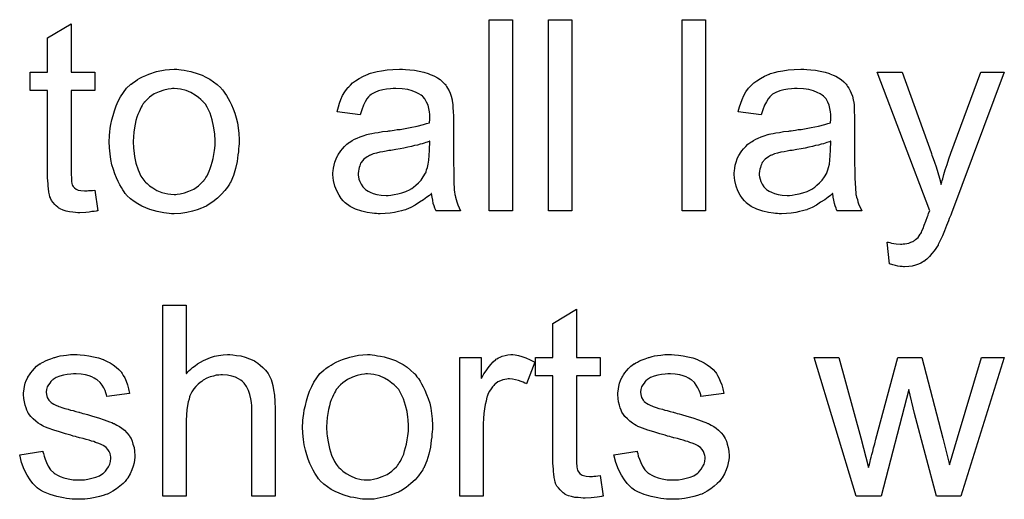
# Model space of a CAD drawing. Extents: x -2 to 8.5, y -2.9 to 5.2.
# Tile 82 of 207: x 4.577 to 4.99, y -0.502 to -0.301. Entities that reach past the tile are written whole.
import ezdxf

# ---------------------------------------------------------------- set-up
doc = ezdxf.new("R2010")
doc.units = 0
doc.layers.add('acc-ni-360-20-out-a_document', color=1, linetype='CONTINUOUS')

msp = doc.modelspace()

# ---------------------------------------------------------------- linework, layer by layer
at = {"layer": 'acc-ni-360-20-out-a_document', "color": 1}
for points in [[(4.598907, -0.323402), (4.608857, -0.323402), (4.608857, -0.331038), (4.598907, -0.331038), (4.598907, -0.365169), (4.598907, -0.365401), (4.598907, -0.365863), (4.598907, -0.366558), (4.599023, -0.367368), (4.599138, -0.369219), (4.599254, -0.370029), (4.59937, -0.370607), (4.599485, -0.370839), (4.599832, -0.371301), (4.600295, -0.37188), (4.601105, -0.372458), (4.601337, -0.372574), (4.601915, -0.372805), (4.602956, -0.373037), (4.60446, -0.373153), (4.605617, -0.373153), (4.606196, -0.373037), (4.607006, -0.373037), (4.607931, -0.372921), (4.608857, -0.372805), (4.61013, -0.381483), (4.609898, -0.381483), (4.609435, -0.381599), (4.608626, -0.381714), (4.607584, -0.38183), (4.606427, -0.382062), (4.605155, -0.382177), (4.602609, -0.382293), (4.601684, -0.382293), (4.600758, -0.382177), (4.599601, -0.382062), (4.598213, -0.381946), (4.596824, -0.381599), (4.595551, -0.381252), (4.594279, -0.380673), (4.594163, -0.380557), (4.593816, -0.380326), (4.593353, -0.379979), (4.592659, -0.3794), (4.592081, -0.378822), (4.591386, -0.378012), (4.590692, -0.377202), (4.590229, -0.376161), (4.590229, -0.376045), (4.589998, -0.375582), (4.589882, -0.374772), (4.589651, -0.373615), (4.589419, -0.372111), (4.589304, -0.371186), (4.589304, -0.370144), (4.589188, -0.368872), (4.589072, -0.367599), (4.589072, -0.366211), (4.589072, -0.364591), (4.589072, -0.331038), (4.581783, -0.331038), (4.581783, -0.323402), (4.589072, -0.323402), (4.589072, -0.309055), (4.598907, -0.303154), (4.598907, -0.323402)], [(4.783795, -0.381483), (4.773961, -0.381483), (4.773961, -0.301419), (4.783795, -0.301419), (4.783795, -0.381483)], [(4.808671, -0.381483), (4.798836, -0.381483), (4.798836, -0.301419), (4.808671, -0.301419), (4.808671, -0.381483)], [(4.86467, -0.381483), (4.854835, -0.381483), (4.854835, -0.301419), (4.86467, -0.301419), (4.86467, -0.381483)], [(4.64403, -0.322245), (4.645071, -0.32236), (4.646228, -0.322592), (4.647501, -0.322823), (4.649005, -0.323055), (4.652129, -0.324096), (4.653749, -0.324674), (4.655368, -0.325484), (4.656988, -0.326294), (4.658608, -0.327451), (4.660112, -0.328608), (4.661616, -0.329997), (4.661732, -0.330112), (4.661963, -0.330344), (4.66231, -0.330806), (4.662773, -0.331385), (4.663352, -0.332195), (4.664046, -0.333236), (4.66474, -0.334393), (4.665434, -0.335666), (4.666128, -0.337054), (4.666823, -0.33879), (4.667517, -0.340525), (4.668095, -0.342492), (4.668558, -0.344575), (4.668905, -0.346773), (4.669137, -0.349087), (4.669252, -0.351632), (4.669252, -0.351748), (4.669252, -0.352095), (4.669252, -0.352674), (4.669252, -0.353484), (4.669137, -0.354409), (4.669021, -0.355566), (4.669021, -0.356723), (4.66879, -0.357996), (4.668443, -0.360888), (4.667748, -0.363781), (4.666938, -0.366673), (4.665781, -0.369334), (4.665781, -0.36945), (4.665666, -0.369566), (4.665434, -0.369913), (4.665203, -0.370376), (4.664393, -0.371533), (4.663352, -0.372921), (4.661963, -0.374541), (4.660228, -0.376161), (4.658261, -0.377781), (4.655947, -0.379285), (4.655831, -0.379285), (4.655716, -0.3794), (4.655368, -0.379632), (4.65479, -0.379863), (4.654211, -0.380095), (4.653517, -0.380326), (4.651782, -0.38102), (4.649815, -0.381599), (4.647385, -0.382177), (4.64484, -0.38264), (4.642063, -0.382756), (4.640906, -0.382756), (4.63998, -0.38264), (4.638939, -0.382524), (4.637782, -0.382293), (4.636394, -0.382062), (4.635005, -0.38183), (4.631881, -0.380904), (4.630146, -0.38021), (4.628526, -0.379516), (4.626906, -0.378591), (4.625286, -0.377549), (4.623782, -0.376392), (4.622278, -0.375004), (4.622163, -0.374888), (4.621931, -0.374657), (4.621584, -0.374194), (4.621121, -0.3735), (4.620543, -0.37269), (4.619964, -0.371764), (4.61927, -0.370607), (4.618576, -0.369219), (4.617882, -0.367715), (4.617187, -0.365979), (4.616609, -0.364128), (4.61603, -0.362161), (4.615568, -0.359963), (4.615221, -0.357649), (4.614989, -0.355103), (4.614873, -0.352442), (4.614873, -0.352211), (4.614873, -0.351748), (4.614989, -0.350938), (4.614989, -0.349781), (4.615105, -0.348509), (4.615336, -0.346889), (4.615568, -0.345269), (4.61603, -0.343418), (4.616493, -0.341567), (4.617072, -0.3396), (4.617766, -0.337517), (4.618691, -0.33555), (4.619617, -0.333699), (4.62089, -0.331848), (4.622163, -0.330112), (4.623782, -0.328608), (4.623898, -0.328492), (4.624129, -0.328377), (4.624592, -0.32803), (4.625171, -0.327567), (4.625865, -0.327104), (4.626791, -0.326526), (4.627716, -0.325947), (4.628873, -0.325368), (4.630146, -0.32479), (4.631534, -0.324212), (4.634658, -0.32317), (4.638245, -0.32236), (4.640096, -0.322245), (4.642063, -0.322129), (4.64322, -0.322129), (4.64403, -0.322245)], [(4.73902, -0.322245), (4.740755, -0.32236), (4.742722, -0.322592), (4.744689, -0.322939), (4.746656, -0.323402), (4.748507, -0.32398), (4.748738, -0.324096), (4.749317, -0.324327), (4.750127, -0.324674), (4.751168, -0.325137), (4.752325, -0.325831), (4.753482, -0.326526), (4.754523, -0.327451), (4.755449, -0.328377), (4.755565, -0.328492), (4.755796, -0.328839), (4.756143, -0.329418), (4.756606, -0.330112), (4.757184, -0.331154), (4.757647, -0.332195), (4.75811, -0.333467), (4.758457, -0.334972), (4.758457, -0.335087), (4.758573, -0.335434), (4.758689, -0.336129), (4.758804, -0.337054), (4.758804, -0.338327), (4.75892, -0.339831), (4.759036, -0.341798), (4.759036, -0.343996), (4.759036, -0.357186), (4.759036, -0.357302), (4.759036, -0.357764), (4.759036, -0.358459), (4.759036, -0.359384), (4.759036, -0.360426), (4.759036, -0.361698), (4.759151, -0.364475), (4.759151, -0.367368), (4.759267, -0.37026), (4.759383, -0.371533), (4.759383, -0.37269), (4.759498, -0.373731), (4.759614, -0.374541), (4.759614, -0.374657), (4.75973, -0.37512), (4.759846, -0.375814), (4.760193, -0.376739), (4.760424, -0.377781), (4.760887, -0.378938), (4.761465, -0.38021), (4.762044, -0.381483), (4.751747, -0.381483), (4.751631, -0.381367), (4.751515, -0.380904), (4.751284, -0.380326), (4.750937, -0.3794), (4.75059, -0.378359), (4.750358, -0.377086), (4.750127, -0.375698), (4.749895, -0.374194), (4.74978, -0.374194), (4.749664, -0.374425), (4.74897, -0.375004), (4.747928, -0.375814), (4.74654, -0.376855), (4.744805, -0.377896), (4.743069, -0.379053), (4.741218, -0.380095), (4.739251, -0.380904), (4.73902, -0.38102), (4.738325, -0.381136), (4.737284, -0.381483), (4.736011, -0.38183), (4.734391, -0.382177), (4.73254, -0.382409), (4.730458, -0.38264), (4.728375, -0.382756), (4.727449, -0.382756), (4.726755, -0.38264), (4.725945, -0.38264), (4.72502, -0.382524), (4.722937, -0.382177), (4.720623, -0.381599), (4.718078, -0.380789), (4.715764, -0.379632), (4.713681, -0.378128), (4.71345, -0.377896), (4.712871, -0.377318), (4.712061, -0.376276), (4.711136, -0.374888), (4.71021, -0.373153), (4.7094, -0.371186), (4.708822, -0.368756), (4.708706, -0.367599), (4.70859, -0.366211), (4.70859, -0.365979), (4.70859, -0.365516), (4.708706, -0.364707), (4.708822, -0.363665), (4.709053, -0.362392), (4.7094, -0.36112), (4.709863, -0.359731), (4.710442, -0.358459), (4.710557, -0.358343), (4.710789, -0.35788), (4.711252, -0.357186), (4.71183, -0.356376), (4.712524, -0.35545), (4.71345, -0.354525), (4.714375, -0.353599), (4.715532, -0.352789), (4.715648, -0.352674), (4.716111, -0.352442), (4.716689, -0.351979), (4.717615, -0.351517), (4.718656, -0.351054), (4.719929, -0.350475), (4.721202, -0.350013), (4.722706, -0.34955), (4.722822, -0.34955), (4.723284, -0.349434), (4.723979, -0.349203), (4.724904, -0.349087), (4.726061, -0.348856), (4.727565, -0.348624), (4.729301, -0.348277), (4.731383, -0.348046), (4.731499, -0.348046), (4.731962, -0.34793), (4.73254, -0.34793), (4.73335, -0.347814), (4.734276, -0.347699), (4.735433, -0.347467), (4.736706, -0.347351), (4.738094, -0.34712), (4.740871, -0.346542), (4.743879, -0.345963), (4.74654, -0.345269), (4.747813, -0.344922), (4.74897, -0.344575), (4.74897, -0.344459), (4.74897, -0.344228), (4.749085, -0.343533), (4.749085, -0.342724), (4.749085, -0.342261), (4.749085, -0.342029), (4.749085, -0.341914), (4.749085, -0.341798), (4.749085, -0.341104), (4.74897, -0.339947), (4.748738, -0.338674), (4.748391, -0.337286), (4.747813, -0.335897), (4.747118, -0.334625), (4.746193, -0.333583), (4.746077, -0.333467), (4.745499, -0.333005), (4.744573, -0.332542), (4.743416, -0.331848), (4.741796, -0.331269), (4.739945, -0.330691), (4.737631, -0.330344), (4.73497, -0.330228), (4.733813, -0.330228), (4.732656, -0.330344), (4.731036, -0.330575), (4.729416, -0.330806), (4.727681, -0.331269), (4.726061, -0.331848), (4.724673, -0.332658), (4.724557, -0.332773), (4.724094, -0.33312), (4.723516, -0.333699), (4.722822, -0.334625), (4.722127, -0.335781), (4.721317, -0.337286), (4.720623, -0.339137), (4.719929, -0.341219), (4.710326, -0.339947), (4.710326, -0.339831), (4.710442, -0.339715), (4.710442, -0.339368), (4.710557, -0.338905), (4.710904, -0.337864), (4.711367, -0.33636), (4.711946, -0.334856), (4.71264, -0.333236), (4.713565, -0.331616), (4.714607, -0.330112), (4.714722, -0.329997), (4.715185, -0.329534), (4.71588, -0.328839), (4.716805, -0.327914), (4.718078, -0.326988), (4.719582, -0.326063), (4.721317, -0.325021), (4.723284, -0.324212), (4.7234, -0.324212), (4.723516, -0.324096), (4.723863, -0.32398), (4.724326, -0.323864), (4.725483, -0.323517), (4.727102, -0.32317), (4.728954, -0.322823), (4.731268, -0.322476), (4.733697, -0.322245), (4.736474, -0.322129), (4.737747, -0.322129), (4.73902, -0.322245)], [(4.907016, -0.322245), (4.908751, -0.32236), (4.910718, -0.322592), (4.912685, -0.322939), (4.914652, -0.323401), (4.916503, -0.32398), (4.916735, -0.324096), (4.917313, -0.324327), (4.918123, -0.324674), (4.919164, -0.325137), (4.920321, -0.325831), (4.921478, -0.326525), (4.92252, -0.327451), (4.923445, -0.328377), (4.923561, -0.328492), (4.923792, -0.328839), (4.92414, -0.329418), (4.924602, -0.330112), (4.925181, -0.331153), (4.925644, -0.332195), (4.926106, -0.333467), (4.926453, -0.334971), (4.926453, -0.335087), (4.926569, -0.335434), (4.926685, -0.336128), (4.926801, -0.337054), (4.926801, -0.338327), (4.926916, -0.339831), (4.927032, -0.341798), (4.927032, -0.343996), (4.927032, -0.357186), (4.927032, -0.357302), (4.927032, -0.357764), (4.927032, -0.358459), (4.927032, -0.359384), (4.927032, -0.360425), (4.927032, -0.361698), (4.927148, -0.364475), (4.927148, -0.367368), (4.927263, -0.37026), (4.927379, -0.371533), (4.927379, -0.37269), (4.927495, -0.373731), (4.92761, -0.374541), (4.92761, -0.374657), (4.927726, -0.375119), (4.927842, -0.375814), (4.928189, -0.376739), (4.92842, -0.377781), (4.928883, -0.378938), (4.929462, -0.38021), (4.93004, -0.381483), (4.919743, -0.381483), (4.919627, -0.381367), (4.919511, -0.380904), (4.91928, -0.380326), (4.918933, -0.3794), (4.918586, -0.378359), (4.918355, -0.377086), (4.918123, -0.375698), (4.917892, -0.374194), (4.917776, -0.374194), (4.91766, -0.374425), (4.916966, -0.375004), (4.915925, -0.375814), (4.914536, -0.376855), (4.912801, -0.377896), (4.911065, -0.379053), (4.909214, -0.380094), (4.907247, -0.380904), (4.907016, -0.38102), (4.906322, -0.381136), (4.90528, -0.381483), (4.904008, -0.38183), (4.902388, -0.382177), (4.900537, -0.382409), (4.898454, -0.38264), (4.896372, -0.382756), (4.895446, -0.382756), (4.894752, -0.38264), (4.893942, -0.38264), (4.893016, -0.382524), (4.890934, -0.382177), (4.88862, -0.381599), (4.886074, -0.380789), (4.88376, -0.379632), (4.881678, -0.378128), (4.881446, -0.377896), (4.880868, -0.377318), (4.880058, -0.376276), (4.879132, -0.374888), (4.878207, -0.373153), (4.877397, -0.371186), (4.876818, -0.368756), (4.876703, -0.367599), (4.876587, -0.366211), (4.876587, -0.365979), (4.876587, -0.365516), (4.876703, -0.364707), (4.876818, -0.363665), (4.87705, -0.362392), (4.877397, -0.36112), (4.877859, -0.359731), (4.878438, -0.358459), (4.878554, -0.358343), (4.878785, -0.35788), (4.879248, -0.357186), (4.879826, -0.356376), (4.880521, -0.35545), (4.881446, -0.354525), (4.882372, -0.353599), (4.883529, -0.352789), (4.883645, -0.352674), (4.884107, -0.352442), (4.884686, -0.351979), (4.885611, -0.351517), (4.886653, -0.351054), (4.887925, -0.350475), (4.889198, -0.350013), (4.890702, -0.34955), (4.890818, -0.34955), (4.891281, -0.349434), (4.891975, -0.349203), (4.8929, -0.349087), (4.894057, -0.348856), (4.895562, -0.348624), (4.897297, -0.348277), (4.89938, -0.348046), (4.899495, -0.348046), (4.899958, -0.34793), (4.900537, -0.34793), (4.901347, -0.347814), (4.902272, -0.347699), (4.903429, -0.347467), (4.904702, -0.347351), (4.90609, -0.34712), (4.908867, -0.346541), (4.911875, -0.345963), (4.914536, -0.345269), (4.915809, -0.344922), (4.916966, -0.344575), (4.916966, -0.344459), (4.916966, -0.344228), (4.917082, -0.343533), (4.917082, -0.342723), (4.917082, -0.342261), (4.917082, -0.342029), (4.917082, -0.341913), (4.917082, -0.341798), (4.917082, -0.341104), (4.916966, -0.339947), (4.916735, -0.338674), (4.916388, -0.337286), (4.915809, -0.335897), (4.915115, -0.334624), (4.914189, -0.333583), (4.914074, -0.333467), (4.913495, -0.333005), (4.912569, -0.332542), (4.911413, -0.331848), (4.909793, -0.331269), (4.907941, -0.330691), (4.905627, -0.330344), (4.902966, -0.330228), (4.901809, -0.330228), (4.900652, -0.330344), (4.899033, -0.330575), (4.897413, -0.330806), (4.895677, -0.331269), (4.894057, -0.331848), (4.892669, -0.332658), (4.892553, -0.332773), (4.892091, -0.33312), (4.891512, -0.333699), (4.890818, -0.334625), (4.890124, -0.335781), (4.889314, -0.337286), (4.88862, -0.339137), (4.887925, -0.341219), (4.878322, -0.339947), (4.878322, -0.339831), (4.878438, -0.339715), (4.878438, -0.339368), (4.878554, -0.338905), (4.878901, -0.337864), (4.879364, -0.33636), (4.879942, -0.334856), (4.880636, -0.333236), (4.881562, -0.331616), (4.882603, -0.330112), (4.882719, -0.329997), (4.883182, -0.329534), (4.883876, -0.328839), (4.884801, -0.327914), (4.886074, -0.326988), (4.887578, -0.326063), (4.889314, -0.325021), (4.891281, -0.324212), (4.891396, -0.324212), (4.891512, -0.324096), (4.891859, -0.32398), (4.892322, -0.323864), (4.893479, -0.323517), (4.895099, -0.32317), (4.89695, -0.322823), (4.899264, -0.322476), (4.901694, -0.322245), (4.904471, -0.322129), (4.905743, -0.322129), (4.907016, -0.322245)], [(4.967643, -0.382409), (4.967643, -0.382524), (4.967527, -0.382871), (4.967296, -0.383334), (4.967064, -0.383913), (4.966717, -0.384723), (4.96637, -0.385648), (4.96556, -0.387615), (4.96475, -0.389813), (4.963825, -0.392012), (4.962899, -0.393978), (4.962436, -0.394788), (4.962089, -0.395598), (4.961973, -0.39583), (4.961626, -0.396408), (4.961048, -0.397218), (4.960354, -0.398259), (4.959428, -0.399416), (4.958387, -0.400573), (4.957345, -0.40173), (4.956073, -0.402656), (4.955957, -0.402772), (4.955494, -0.403003), (4.9548, -0.40335), (4.953759, -0.403813), (4.952602, -0.404276), (4.951213, -0.404623), (4.949709, -0.404854), (4.947974, -0.40497), (4.947511, -0.40497), (4.946932, -0.404854), (4.946123, -0.404854), (4.945197, -0.404623), (4.944156, -0.404392), (4.942999, -0.40416), (4.941726, -0.403697), (4.940685, -0.394557), (4.9408, -0.394557), (4.941263, -0.394673), (4.941842, -0.394788), (4.942536, -0.39502), (4.944387, -0.395367), (4.946238, -0.395483), (4.946817, -0.395483), (4.947395, -0.395367), (4.948089, -0.395367), (4.949825, -0.39502), (4.950635, -0.394673), (4.951445, -0.394326), (4.95156, -0.394326), (4.951792, -0.394094), (4.952139, -0.393863), (4.952602, -0.393516), (4.953643, -0.39259), (4.954569, -0.391317), (4.954569, -0.391202), (4.9548, -0.39097), (4.955031, -0.390507), (4.955263, -0.389813), (4.955726, -0.388888), (4.956188, -0.387499), (4.956883, -0.38588), (4.957577, -0.383913), (4.957577, -0.383797), (4.957808, -0.383334), (4.95804, -0.382524), (4.958502, -0.381483), (4.936519, -0.323401), (4.946932, -0.323401), (4.959081, -0.35707), (4.959081, -0.357186), (4.959197, -0.357302), (4.959312, -0.357649), (4.959428, -0.358227), (4.959659, -0.358806), (4.959891, -0.3595), (4.960469, -0.36112), (4.961163, -0.363087), (4.961858, -0.365401), (4.962552, -0.36783), (4.963246, -0.370491), (4.963246, -0.370376), (4.963362, -0.370144), (4.963477, -0.369797), (4.963593, -0.369334), (4.963709, -0.368756), (4.96394, -0.368062), (4.964403, -0.366326), (4.964982, -0.364359), (4.965792, -0.362045), (4.966486, -0.359731), (4.967411, -0.357302), (4.979907, -0.323401), (4.989741, -0.323401), (4.967643, -0.382409)], [(4.642063, -0.330228), (4.641369, -0.330228), (4.64079, -0.330344), (4.639517, -0.330459), (4.637782, -0.330922), (4.635815, -0.331616), (4.633733, -0.332542), (4.631766, -0.33393), (4.630724, -0.334856), (4.629799, -0.335781), (4.629799, -0.335897), (4.629567, -0.336013), (4.629336, -0.33636), (4.628989, -0.336823), (4.628642, -0.337401), (4.628295, -0.338096), (4.627832, -0.339021), (4.627369, -0.339947), (4.626906, -0.341104), (4.626443, -0.342261), (4.626096, -0.343649), (4.625749, -0.345153), (4.625402, -0.346773), (4.625171, -0.348509), (4.625055, -0.350475), (4.624939, -0.352442), (4.624939, -0.352558), (4.624939, -0.352905), (4.624939, -0.353484), (4.625055, -0.354293), (4.625055, -0.355219), (4.625171, -0.35626), (4.625518, -0.35869), (4.626096, -0.361467), (4.627022, -0.364244), (4.628179, -0.366905), (4.628989, -0.368062), (4.629799, -0.369219), (4.629914, -0.369219), (4.63003, -0.36945), (4.630724, -0.370029), (4.631766, -0.370954), (4.633154, -0.37188), (4.63489, -0.372921), (4.636972, -0.373847), (4.639402, -0.374425), (4.640675, -0.374541), (4.642063, -0.374657), (4.642757, -0.374657), (4.643336, -0.374541), (4.644608, -0.37431), (4.646344, -0.373962), (4.648195, -0.373268), (4.650278, -0.372343), (4.652244, -0.370954), (4.653286, -0.370029), (4.654211, -0.369103), (4.654327, -0.368987), (4.654443, -0.368872), (4.654674, -0.368525), (4.655021, -0.368062), (4.655368, -0.367483), (4.655831, -0.366789), (4.656294, -0.365863), (4.656757, -0.364938), (4.65722, -0.363781), (4.657567, -0.362508), (4.658029, -0.36112), (4.658377, -0.359616), (4.658724, -0.35788), (4.658955, -0.356145), (4.659186, -0.354178), (4.659186, -0.352095), (4.659186, -0.351979), (4.659186, -0.351632), (4.659186, -0.351054), (4.659071, -0.35036), (4.659071, -0.349434), (4.658955, -0.348393), (4.658608, -0.345963), (4.658029, -0.343418), (4.657104, -0.340641), (4.655831, -0.338096), (4.655137, -0.336823), (4.654211, -0.335781), (4.654211, -0.335666), (4.65398, -0.33555), (4.653286, -0.334856), (4.652244, -0.334046), (4.650856, -0.333005), (4.649121, -0.331963), (4.647038, -0.331038), (4.644724, -0.330459), (4.643451, -0.330344), (4.642063, -0.330228)], [(4.749085, -0.352327), (4.74897, -0.352327), (4.748854, -0.352442), (4.748507, -0.352558), (4.748044, -0.352674), (4.747466, -0.352905), (4.746771, -0.353137), (4.745962, -0.353368), (4.745036, -0.353599), (4.743995, -0.353946), (4.742722, -0.354178), (4.741449, -0.354525), (4.739945, -0.354872), (4.738325, -0.355219), (4.736706, -0.355566), (4.734854, -0.355798), (4.732887, -0.356145), (4.732656, -0.356145), (4.731962, -0.35626), (4.730805, -0.356492), (4.729532, -0.356723), (4.728144, -0.356955), (4.726755, -0.357302), (4.725483, -0.357649), (4.724326, -0.358112), (4.72421, -0.358112), (4.723863, -0.358343), (4.7234, -0.358574), (4.722937, -0.358921), (4.721549, -0.359847), (4.720392, -0.361236), (4.720392, -0.361351), (4.72016, -0.361583), (4.720045, -0.362045), (4.719813, -0.362624), (4.719582, -0.363318), (4.71935, -0.364012), (4.719235, -0.364938), (4.719119, -0.365863), (4.719119, -0.365979), (4.719119, -0.366558), (4.719235, -0.367252), (4.719466, -0.368178), (4.719813, -0.369219), (4.720392, -0.37026), (4.721086, -0.371417), (4.722012, -0.372458), (4.722127, -0.372574), (4.72259, -0.372805), (4.723284, -0.373268), (4.72421, -0.373731), (4.725483, -0.374194), (4.726987, -0.374657), (4.728722, -0.374888), (4.730805, -0.375004), (4.73173, -0.375004), (4.732887, -0.374888), (4.73416, -0.374657), (4.73578, -0.374425), (4.7374, -0.373962), (4.739135, -0.373384), (4.740871, -0.372574), (4.741102, -0.372458), (4.741565, -0.372111), (4.742375, -0.371533), (4.7433, -0.370723), (4.744342, -0.369797), (4.745499, -0.36864), (4.746424, -0.367252), (4.74735, -0.365748), (4.747466, -0.365632), (4.747581, -0.365169), (4.747813, -0.364359), (4.74816, -0.363318), (4.748507, -0.36193), (4.748738, -0.36031), (4.748854, -0.358343), (4.74897, -0.356029), (4.749085, -0.352327)], [(4.917082, -0.352327), (4.916966, -0.352327), (4.91685, -0.352442), (4.916503, -0.352558), (4.916041, -0.352674), (4.915462, -0.352905), (4.914768, -0.353136), (4.913958, -0.353368), (4.913032, -0.353599), (4.911991, -0.353946), (4.910718, -0.354178), (4.909446, -0.354525), (4.907941, -0.354872), (4.906322, -0.355219), (4.904702, -0.355566), (4.902851, -0.355798), (4.900884, -0.356145), (4.900652, -0.356145), (4.899958, -0.35626), (4.898801, -0.356492), (4.897529, -0.356723), (4.89614, -0.356955), (4.894752, -0.357302), (4.893479, -0.357649), (4.892322, -0.358112), (4.892206, -0.358112), (4.891859, -0.358343), (4.891396, -0.358574), (4.890934, -0.358921), (4.889545, -0.359847), (4.888388, -0.361236), (4.888388, -0.361351), (4.888157, -0.361583), (4.888041, -0.362045), (4.88781, -0.362624), (4.887578, -0.363318), (4.887347, -0.364012), (4.887231, -0.364938), (4.887115, -0.365863), (4.887115, -0.365979), (4.887115, -0.366558), (4.887231, -0.367252), (4.887463, -0.368178), (4.88781, -0.369219), (4.888388, -0.37026), (4.889082, -0.371417), (4.890008, -0.372458), (4.890124, -0.372574), (4.890587, -0.372805), (4.891281, -0.373268), (4.892206, -0.373731), (4.893479, -0.374194), (4.894983, -0.374657), (4.896719, -0.374888), (4.898801, -0.375004), (4.899727, -0.375004), (4.900884, -0.374888), (4.902157, -0.374657), (4.903776, -0.374425), (4.905396, -0.373962), (4.907132, -0.373384), (4.908867, -0.372574), (4.909099, -0.372458), (4.909561, -0.372111), (4.910371, -0.371533), (4.911297, -0.370723), (4.912338, -0.369797), (4.913495, -0.36864), (4.914421, -0.367252), (4.915346, -0.365748), (4.915462, -0.365632), (4.915578, -0.365169), (4.915809, -0.364359), (4.916156, -0.363318), (4.916503, -0.36193), (4.916735, -0.36031), (4.91685, -0.358343), (4.916966, -0.356029), (4.917082, -0.352327)], [(4.647154, -0.449677), (4.647269, -0.449561), (4.647501, -0.449329), (4.647848, -0.448982), (4.648426, -0.448404), (4.649005, -0.447825), (4.649815, -0.447131), (4.650856, -0.446437), (4.651897, -0.445627), (4.653054, -0.444933), (4.654327, -0.444239), (4.657335, -0.442966), (4.658955, -0.442387), (4.660691, -0.44204), (4.662542, -0.441809), (4.664393, -0.441693), (4.665434, -0.441693), (4.666707, -0.441809), (4.668211, -0.44204), (4.669947, -0.442272), (4.671798, -0.442735), (4.673649, -0.443429), (4.6755, -0.444239), (4.675732, -0.444354), (4.67631, -0.444702), (4.67712, -0.44528), (4.678161, -0.44609), (4.679203, -0.447131), (4.68036, -0.448288), (4.681401, -0.449677), (4.682327, -0.451296), (4.682442, -0.451528), (4.682674, -0.452106), (4.683021, -0.453148), (4.683368, -0.454652), (4.683715, -0.456503), (4.684062, -0.458701), (4.684293, -0.461362), (4.684409, -0.46437), (4.684409, -0.501047), (4.674575, -0.501047), (4.674575, -0.464255), (4.674575, -0.464139), (4.674575, -0.463908), (4.674575, -0.463561), (4.674575, -0.463098), (4.674459, -0.461825), (4.674227, -0.460205), (4.673765, -0.45847), (4.673186, -0.456734), (4.672376, -0.454999), (4.671335, -0.45361), (4.671219, -0.453495), (4.670757, -0.453032), (4.670062, -0.452453), (4.669021, -0.451875), (4.667748, -0.451181), (4.666244, -0.450718), (4.664393, -0.450255), (4.66231, -0.450139), (4.661616, -0.450139), (4.660806, -0.450255), (4.659649, -0.450371), (4.658492, -0.450718), (4.657104, -0.451065), (4.655716, -0.451644), (4.654211, -0.452453), (4.654096, -0.452569), (4.653633, -0.452916), (4.652939, -0.453379), (4.652129, -0.454073), (4.651203, -0.454999), (4.650278, -0.45604), (4.649468, -0.457313), (4.648774, -0.458701), (4.648658, -0.458933), (4.648542, -0.459395), (4.648311, -0.460321), (4.647964, -0.461478), (4.647617, -0.462982), (4.647385, -0.464833), (4.647269, -0.466916), (4.647154, -0.469346), (4.647154, -0.501047), (4.637319, -0.501047), (4.637319, -0.420983), (4.647154, -0.420983), (4.647154, -0.449677)], [(4.810522, -0.442966), (4.820472, -0.442966), (4.820472, -0.450602), (4.810522, -0.450602), (4.810522, -0.484734), (4.810522, -0.484965), (4.810522, -0.485428), (4.810522, -0.486122), (4.810638, -0.486932), (4.810753, -0.488783), (4.810869, -0.489593), (4.810985, -0.490172), (4.811101, -0.490403), (4.811448, -0.490866), (4.81191, -0.491444), (4.81272, -0.492023), (4.812952, -0.492139), (4.81353, -0.49237), (4.814572, -0.492601), (4.816076, -0.492717), (4.817233, -0.492717), (4.817811, -0.492601), (4.818621, -0.492601), (4.819547, -0.492486), (4.820472, -0.49237), (4.821745, -0.501047), (4.821514, -0.501047), (4.821051, -0.501163), (4.820241, -0.501279), (4.8192, -0.501394), (4.818043, -0.501626), (4.81677, -0.501742), (4.814225, -0.501857), (4.813299, -0.501857), (4.812373, -0.501742), (4.811216, -0.501626), (4.809828, -0.50151), (4.80844, -0.501163), (4.807167, -0.500816), (4.805894, -0.500238), (4.805778, -0.500122), (4.805431, -0.49989), (4.804968, -0.499543), (4.804274, -0.498965), (4.803696, -0.498386), (4.803002, -0.497576), (4.802307, -0.496767), (4.801845, -0.495725), (4.801845, -0.49561), (4.801613, -0.495147), (4.801498, -0.494337), (4.801266, -0.49318), (4.801035, -0.491676), (4.800919, -0.49075), (4.800919, -0.489709), (4.800803, -0.488436), (4.800688, -0.487163), (4.800688, -0.485775), (4.800688, -0.484155), (4.800688, -0.450602), (4.793399, -0.450602), (4.793399, -0.442966), (4.800688, -0.442966), (4.800688, -0.428619), (4.810522, -0.422719), (4.810522, -0.442966)], [(4.602725, -0.441809), (4.60446, -0.441925), (4.606312, -0.442156), (4.608279, -0.442619), (4.610361, -0.443082), (4.612328, -0.443776), (4.612444, -0.443776), (4.612559, -0.443892), (4.613138, -0.444123), (4.614064, -0.444586), (4.615221, -0.445164), (4.616493, -0.445974), (4.617766, -0.4469), (4.618923, -0.447941), (4.619964, -0.449098), (4.62008, -0.449214), (4.620311, -0.449677), (4.620774, -0.450486), (4.621353, -0.451412), (4.621931, -0.4528), (4.62251, -0.454305), (4.622972, -0.45604), (4.623435, -0.458007), (4.613832, -0.45928), (4.613832, -0.459048), (4.613716, -0.458586), (4.613485, -0.457776), (4.613138, -0.456734), (4.612559, -0.455693), (4.611865, -0.454536), (4.611055, -0.453379), (4.609898, -0.452338), (4.609783, -0.452222), (4.60932, -0.451991), (4.608626, -0.451528), (4.607584, -0.451065), (4.606427, -0.450602), (4.604923, -0.450139), (4.603072, -0.449908), (4.601105, -0.449792), (4.599948, -0.449792), (4.598791, -0.449908), (4.597287, -0.450024), (4.595783, -0.450371), (4.594163, -0.450718), (4.592659, -0.451296), (4.591386, -0.452106), (4.591271, -0.452222), (4.590923, -0.452453), (4.590461, -0.452916), (4.589998, -0.45361), (4.589419, -0.454305), (4.588957, -0.45523), (4.588609, -0.456272), (4.588494, -0.457313), (4.588494, -0.457428), (4.588494, -0.45766), (4.588609, -0.458007), (4.588609, -0.45847), (4.588957, -0.459627), (4.589651, -0.460784), (4.589766, -0.460899), (4.589882, -0.461015), (4.590114, -0.461362), (4.590576, -0.461709), (4.591039, -0.462057), (4.591733, -0.462519), (4.592543, -0.462866), (4.593469, -0.463329), (4.593585, -0.463329), (4.593816, -0.463445), (4.594279, -0.463561), (4.595089, -0.463908), (4.596246, -0.464255), (4.59775, -0.464602), (4.598675, -0.464949), (4.599717, -0.46518), (4.600874, -0.465527), (4.602146, -0.465875), (4.602262, -0.465875), (4.602609, -0.46599), (4.603188, -0.466106), (4.603882, -0.466337), (4.604692, -0.466569), (4.605733, -0.4668), (4.607931, -0.467494), (4.610361, -0.468189), (4.612791, -0.468998), (4.614989, -0.469808), (4.615915, -0.470156), (4.616725, -0.470503), (4.616956, -0.470618), (4.617419, -0.47085), (4.618113, -0.471197), (4.619154, -0.471775), (4.620196, -0.472469), (4.621237, -0.473395), (4.622278, -0.474436), (4.623204, -0.475593), (4.623319, -0.475709), (4.623551, -0.476172), (4.624014, -0.476866), (4.624476, -0.477907), (4.624824, -0.47918), (4.625286, -0.480568), (4.625518, -0.482188), (4.625633, -0.484039), (4.625633, -0.484271), (4.625633, -0.484849), (4.625518, -0.485775), (4.625286, -0.487048), (4.624939, -0.488436), (4.624361, -0.48994), (4.623667, -0.491676), (4.622741, -0.493296), (4.622625, -0.493527), (4.622163, -0.49399), (4.621584, -0.4948), (4.620658, -0.495725), (4.619386, -0.496767), (4.617997, -0.497923), (4.616377, -0.498965), (4.614411, -0.500006), (4.614295, -0.500006), (4.614179, -0.500122), (4.613485, -0.500353), (4.612328, -0.5007), (4.610824, -0.501163), (4.608973, -0.501626), (4.60689, -0.501973), (4.604692, -0.502204), (4.602146, -0.50232), (4.601105, -0.50232), (4.600295, -0.502204), (4.59937, -0.502204), (4.598213, -0.502089), (4.597056, -0.501973), (4.595783, -0.501742), (4.593006, -0.501163), (4.590114, -0.500353), (4.587337, -0.499196), (4.586064, -0.498502), (4.584907, -0.497692), (4.584791, -0.497576), (4.584676, -0.497461), (4.583981, -0.496767), (4.58294, -0.495725), (4.581783, -0.494105), (4.580511, -0.492139), (4.579238, -0.489825), (4.578197, -0.486932), (4.577387, -0.483692), (4.587105, -0.482188), (4.587105, -0.482304), (4.587105, -0.48242), (4.587337, -0.483114), (4.587568, -0.484271), (4.588031, -0.485544), (4.588609, -0.486932), (4.589304, -0.488436), (4.590345, -0.48994), (4.591618, -0.491213), (4.591849, -0.491329), (4.592312, -0.491676), (4.593238, -0.492139), (4.594395, -0.492717), (4.595899, -0.493296), (4.597634, -0.493758), (4.599717, -0.494105), (4.602146, -0.494221), (4.603303, -0.494221), (4.60446, -0.494105), (4.605965, -0.493874), (4.607584, -0.493527), (4.60932, -0.493064), (4.610824, -0.492486), (4.612212, -0.49156), (4.612328, -0.491444), (4.612791, -0.491097), (4.613254, -0.490519), (4.613948, -0.489709), (4.614526, -0.488783), (4.615105, -0.487626), (4.615452, -0.486469), (4.615568, -0.485081), (4.615568, -0.484965), (4.615568, -0.484502), (4.615452, -0.483924), (4.615221, -0.483114), (4.614873, -0.482304), (4.614295, -0.481494), (4.613601, -0.480568), (4.612559, -0.479874), (4.612444, -0.479759), (4.612097, -0.479643), (4.611518, -0.479296), (4.610592, -0.478949), (4.609204, -0.478486), (4.608394, -0.478139), (4.607469, -0.477907), (4.606427, -0.47756), (4.60527, -0.477213), (4.603998, -0.476866), (4.602493, -0.476519), (4.602378, -0.476519), (4.602031, -0.476403), (4.601452, -0.476288), (4.600758, -0.476056), (4.599832, -0.475825), (4.598791, -0.475478), (4.596593, -0.474899), (4.594047, -0.474089), (4.591618, -0.473395), (4.589304, -0.472585), (4.588262, -0.472122), (4.587453, -0.471775), (4.587221, -0.47166), (4.586758, -0.471428), (4.586064, -0.470965), (4.585139, -0.470387), (4.584097, -0.469577), (4.583056, -0.468651), (4.582015, -0.46761), (4.581089, -0.466337), (4.580973, -0.466222), (4.580742, -0.465759), (4.580395, -0.464949), (4.580048, -0.464023), (4.579701, -0.462866), (4.579354, -0.461478), (4.579122, -0.46009), (4.579006, -0.45847), (4.579006, -0.458238), (4.579006, -0.457776), (4.579122, -0.457081), (4.579238, -0.45604), (4.579469, -0.454999), (4.579701, -0.453726), (4.580163, -0.452569), (4.580742, -0.451296), (4.580858, -0.451181), (4.581089, -0.450718), (4.581436, -0.450139), (4.582015, -0.449329), (4.582709, -0.44852), (4.583519, -0.447478), (4.584444, -0.446553), (4.585601, -0.445743), (4.585717, -0.445627), (4.586064, -0.445511), (4.586527, -0.445164), (4.587221, -0.444817), (4.588147, -0.444354), (4.589188, -0.443892), (4.590461, -0.443429), (4.591849, -0.442966), (4.592081, -0.44285), (4.592543, -0.442735), (4.593353, -0.442503), (4.594395, -0.442272), (4.595667, -0.44204), (4.597056, -0.441925), (4.598675, -0.441693), (4.601452, -0.441693), (4.602725, -0.441809)], [(4.72502, -0.441809), (4.726061, -0.441925), (4.727218, -0.442156), (4.728491, -0.442387), (4.729995, -0.442619), (4.733119, -0.44366), (4.734739, -0.444239), (4.736358, -0.445049), (4.737978, -0.445858), (4.739598, -0.447015), (4.741102, -0.448173), (4.742606, -0.449561), (4.742722, -0.449677), (4.742953, -0.449908), (4.7433, -0.450371), (4.743763, -0.450949), (4.744342, -0.451759), (4.745036, -0.4528), (4.74573, -0.453957), (4.746424, -0.45523), (4.747118, -0.456619), (4.747813, -0.458354), (4.748507, -0.46009), (4.749085, -0.462057), (4.749548, -0.464139), (4.749895, -0.466337), (4.750127, -0.468651), (4.750242, -0.471197), (4.750242, -0.471312), (4.750242, -0.47166), (4.750242, -0.472238), (4.750242, -0.473048), (4.750127, -0.473974), (4.750011, -0.475131), (4.750011, -0.476288), (4.74978, -0.47756), (4.749432, -0.480453), (4.748738, -0.483345), (4.747928, -0.486238), (4.746771, -0.488899), (4.746771, -0.489015), (4.746656, -0.48913), (4.746424, -0.489477), (4.746193, -0.48994), (4.745383, -0.491097), (4.744342, -0.492486), (4.742953, -0.494105), (4.741218, -0.495725), (4.739251, -0.497345), (4.736937, -0.498849), (4.736821, -0.498849), (4.736706, -0.498965), (4.736358, -0.499196), (4.73578, -0.499428), (4.735201, -0.499659), (4.734507, -0.49989), (4.732772, -0.500585), (4.730805, -0.501163), (4.728375, -0.501742), (4.72583, -0.502204), (4.723053, -0.50232), (4.721896, -0.50232), (4.72097, -0.502204), (4.719929, -0.502089), (4.718772, -0.501857), (4.717384, -0.501626), (4.715995, -0.501394), (4.712871, -0.500469), (4.711136, -0.499775), (4.709516, -0.49908), (4.707896, -0.498155), (4.706276, -0.497114), (4.704772, -0.495957), (4.703268, -0.494568), (4.703153, -0.494452), (4.702921, -0.494221), (4.702574, -0.493758), (4.702111, -0.493064), (4.701533, -0.492254), (4.700954, -0.491329), (4.70026, -0.490172), (4.699566, -0.488783), (4.698872, -0.487279), (4.698177, -0.485544), (4.697599, -0.483692), (4.69702, -0.481726), (4.696558, -0.479527), (4.696211, -0.477213), (4.695979, -0.474668), (4.695863, -0.472007), (4.695863, -0.471775), (4.695863, -0.471312), (4.695979, -0.470503), (4.695979, -0.469346), (4.696095, -0.468073), (4.696326, -0.466453), (4.696558, -0.464833), (4.69702, -0.462982), (4.697483, -0.461131), (4.698062, -0.459164), (4.698756, -0.457081), (4.699681, -0.455115), (4.700607, -0.453263), (4.70188, -0.451412), (4.703153, -0.449677), (4.704772, -0.448173), (4.704888, -0.448057), (4.705119, -0.447941), (4.705582, -0.447594), (4.706161, -0.447131), (4.706855, -0.446668), (4.70778, -0.44609), (4.708706, -0.445511), (4.709863, -0.444933), (4.711136, -0.444354), (4.712524, -0.443776), (4.715648, -0.442735), (4.719235, -0.441925), (4.721086, -0.441809), (4.723053, -0.441693), (4.72421, -0.441693), (4.72502, -0.441809)], [(4.784952, -0.441809), (4.786225, -0.44204), (4.787729, -0.442503), (4.789349, -0.443082), (4.7912, -0.443892), (4.793167, -0.444933), (4.78958, -0.453957), (4.789465, -0.453842), (4.789002, -0.45361), (4.788308, -0.453263), (4.787382, -0.452916), (4.786341, -0.452569), (4.785068, -0.452222), (4.783795, -0.451991), (4.782523, -0.451875), (4.781944, -0.451875), (4.781366, -0.451991), (4.780556, -0.452106), (4.779746, -0.452338), (4.778705, -0.452685), (4.777663, -0.453148), (4.776738, -0.453842), (4.776622, -0.453957), (4.776275, -0.454189), (4.775928, -0.454652), (4.775349, -0.45523), (4.774771, -0.45604), (4.774192, -0.456966), (4.773614, -0.458007), (4.773151, -0.45928), (4.773035, -0.459511), (4.77292, -0.460205), (4.772688, -0.461247), (4.772341, -0.462635), (4.771994, -0.46437), (4.771763, -0.466337), (4.771647, -0.46842), (4.771531, -0.470734), (4.771531, -0.501047), (4.761697, -0.501047), (4.761697, -0.442966), (4.770606, -0.442966), (4.770606, -0.451759), (4.770721, -0.451644), (4.771184, -0.450834), (4.771763, -0.449792), (4.772688, -0.44852), (4.773614, -0.447247), (4.774655, -0.445858), (4.775696, -0.444702), (4.776738, -0.443776), (4.776853, -0.44366), (4.7772, -0.443429), (4.777895, -0.443082), (4.778589, -0.442735), (4.779515, -0.442387), (4.780672, -0.44204), (4.781828, -0.441809), (4.783101, -0.441693), (4.783911, -0.441693), (4.784952, -0.441809)], [(4.851596, -0.441809), (4.853331, -0.441925), (4.855182, -0.442156), (4.857149, -0.442619), (4.859232, -0.443082), (4.861199, -0.443776), (4.861314, -0.443776), (4.86143, -0.443892), (4.862009, -0.444123), (4.862934, -0.444586), (4.864091, -0.445164), (4.865364, -0.445974), (4.866637, -0.4469), (4.867794, -0.447941), (4.868835, -0.449098), (4.868951, -0.449214), (4.869182, -0.449677), (4.869645, -0.450486), (4.870223, -0.451412), (4.870802, -0.4528), (4.87138, -0.454305), (4.871843, -0.45604), (4.872306, -0.458007), (4.862703, -0.45928), (4.862703, -0.459048), (4.862587, -0.458586), (4.862356, -0.457776), (4.862009, -0.456734), (4.86143, -0.455693), (4.860736, -0.454536), (4.859926, -0.453379), (4.858769, -0.452338), (4.858653, -0.452222), (4.85819, -0.451991), (4.857496, -0.451528), (4.856455, -0.451065), (4.855298, -0.450602), (4.853794, -0.450139), (4.851943, -0.449908), (4.849976, -0.449792), (4.848819, -0.449792), (4.847662, -0.449908), (4.846158, -0.450024), (4.844654, -0.450371), (4.843034, -0.450718), (4.84153, -0.451296), (4.840257, -0.452106), (4.840141, -0.452222), (4.839794, -0.452453), (4.839331, -0.452916), (4.838869, -0.45361), (4.83829, -0.454305), (4.837827, -0.45523), (4.83748, -0.456272), (4.837364, -0.457313), (4.837364, -0.457428), (4.837364, -0.45766), (4.83748, -0.458007), (4.83748, -0.45847), (4.837827, -0.459627), (4.838521, -0.460784), (4.838637, -0.460899), (4.838753, -0.461015), (4.838984, -0.461362), (4.839447, -0.461709), (4.83991, -0.462057), (4.840604, -0.462519), (4.841414, -0.462866), (4.84234, -0.463329), (4.842455, -0.463329), (4.842687, -0.463445), (4.84315, -0.463561), (4.843959, -0.463908), (4.845116, -0.464255), (4.84662, -0.464602), (4.847546, -0.464949), (4.848587, -0.46518), (4.849744, -0.465527), (4.851017, -0.465875), (4.851133, -0.465875), (4.85148, -0.46599), (4.852058, -0.466106), (4.852753, -0.466337), (4.853562, -0.466569), (4.854604, -0.4668), (4.856802, -0.467494), (4.859232, -0.468189), (4.861662, -0.468998), (4.86386, -0.469808), (4.864785, -0.470156), (4.865595, -0.470503), (4.865827, -0.470618), (4.866289, -0.47085), (4.866984, -0.471197), (4.868025, -0.471775), (4.869066, -0.472469), (4.870108, -0.473395), (4.871149, -0.474436), (4.872074, -0.475593), (4.87219, -0.475709), (4.872422, -0.476172), (4.872884, -0.476866), (4.873347, -0.477907), (4.873694, -0.47918), (4.874157, -0.480568), (4.874389, -0.482188), (4.874504, -0.484039), (4.874504, -0.484271), (4.874504, -0.484849), (4.874389, -0.485775), (4.874157, -0.487048), (4.87381, -0.488436), (4.873231, -0.48994), (4.872537, -0.491676), (4.871612, -0.493296), (4.871496, -0.493527), (4.871033, -0.49399), (4.870455, -0.4948), (4.869529, -0.495725), (4.868256, -0.496767), (4.866868, -0.497923), (4.865248, -0.498965), (4.863281, -0.500006), (4.863166, -0.500006), (4.86305, -0.500122), (4.862356, -0.500353), (4.861199, -0.5007), (4.859695, -0.501163), (4.857843, -0.501626), (4.855761, -0.501973), (4.853562, -0.502204), (4.851017, -0.50232), (4.849976, -0.50232), (4.849166, -0.502204), (4.84824, -0.502204), (4.847083, -0.502089), (4.845926, -0.501973), (4.844654, -0.501742), (4.841877, -0.501163), (4.838984, -0.500353), (4.836208, -0.499196), (4.834935, -0.498502), (4.833778, -0.497692), (4.833662, -0.497576), (4.833546, -0.497461), (4.832852, -0.496767), (4.831811, -0.495725), (4.830654, -0.494105), (4.829381, -0.492139), (4.828109, -0.489825), (4.827067, -0.486932), (4.826257, -0.483692), (4.835976, -0.482188), (4.835976, -0.482304), (4.835976, -0.48242), (4.836208, -0.483114), (4.836439, -0.484271), (4.836902, -0.485544), (4.83748, -0.486932), (4.838174, -0.488436), (4.839216, -0.48994), (4.840488, -0.491213), (4.84072, -0.491329), (4.841183, -0.491676), (4.842108, -0.492139), (4.843265, -0.492717), (4.844769, -0.493296), (4.846505, -0.493758), (4.848587, -0.494105), (4.851017, -0.494221), (4.852174, -0.494221), (4.853331, -0.494105), (4.854835, -0.493874), (4.856455, -0.493527), (4.85819, -0.493064), (4.859695, -0.492486), (4.861083, -0.49156), (4.861199, -0.491444), (4.861662, -0.491097), (4.862124, -0.490519), (4.862819, -0.489709), (4.863397, -0.488783), (4.863975, -0.487626), (4.864323, -0.486469), (4.864438, -0.485081), (4.864438, -0.484965), (4.864438, -0.484502), (4.864323, -0.483924), (4.864091, -0.483114), (4.863744, -0.482304), (4.863166, -0.481494), (4.862471, -0.480568), (4.86143, -0.479874), (4.861314, -0.479759), (4.860967, -0.479643), (4.860389, -0.479296), (4.859463, -0.478949), (4.858075, -0.478486), (4.857265, -0.478139), (4.856339, -0.477907), (4.855298, -0.47756), (4.854141, -0.477213), (4.852868, -0.476866), (4.851364, -0.476519), (4.851248, -0.476519), (4.850901, -0.476403), (4.850323, -0.476288), (4.849629, -0.476056), (4.848703, -0.475825), (4.847662, -0.475478), (4.845463, -0.474899), (4.842918, -0.474089), (4.840488, -0.473395), (4.838174, -0.472585), (4.837133, -0.472122), (4.836323, -0.471775), (4.836092, -0.47166), (4.835629, -0.471428), (4.834935, -0.470965), (4.834009, -0.470387), (4.832968, -0.469577), (4.831927, -0.468651), (4.830885, -0.46761), (4.82996, -0.466337), (4.829844, -0.466222), (4.829613, -0.465759), (4.829266, -0.464949), (4.828918, -0.464023), (4.828571, -0.462866), (4.828224, -0.461478), (4.827993, -0.46009), (4.827877, -0.45847), (4.827877, -0.458238), (4.827877, -0.457776), (4.827993, -0.457081), (4.828109, -0.45604), (4.82834, -0.454999), (4.828571, -0.453726), (4.829034, -0.452569), (4.829613, -0.451296), (4.829728, -0.451181), (4.82996, -0.450718), (4.830307, -0.450139), (4.830885, -0.449329), (4.831579, -0.44852), (4.832389, -0.447478), (4.833315, -0.446553), (4.834472, -0.445743), (4.834588, -0.445627), (4.834935, -0.445511), (4.835398, -0.445164), (4.836092, -0.444817), (4.837017, -0.444354), (4.838059, -0.443892), (4.839331, -0.443429), (4.84072, -0.442966), (4.840951, -0.44285), (4.841414, -0.442735), (4.842224, -0.442503), (4.843265, -0.442272), (4.844538, -0.44204), (4.845926, -0.441925), (4.847546, -0.441693), (4.850323, -0.441693), (4.851596, -0.441809)], [(4.971577, -0.501047), (4.961395, -0.501047), (4.952139, -0.466337), (4.949825, -0.456387), (4.938139, -0.501047), (4.927726, -0.501047), (4.91014, -0.442966), (4.920437, -0.442966), (4.929693, -0.476519), (4.932933, -0.489014), (4.932933, -0.488899), (4.933048, -0.488667), (4.933164, -0.488089), (4.93328, -0.487742), (4.933395, -0.487163), (4.933511, -0.486469), (4.933743, -0.485659), (4.933974, -0.484734), (4.934321, -0.483577), (4.934668, -0.482304), (4.935015, -0.4808), (4.935478, -0.479064), (4.935941, -0.477097), (4.945197, -0.442966), (4.955263, -0.442966), (4.96394, -0.47675), (4.966833, -0.487858), (4.970188, -0.476635), (4.980138, -0.442966), (4.989741, -0.442966), (4.971577, -0.501047)], [(4.723053, -0.449792), (4.722359, -0.449792), (4.72178, -0.449908), (4.720507, -0.450024), (4.718772, -0.450486), (4.716805, -0.451181), (4.714722, -0.452106), (4.712756, -0.453495), (4.711714, -0.45442), (4.710789, -0.455346), (4.710789, -0.455462), (4.710557, -0.455577), (4.710326, -0.455924), (4.709979, -0.456387), (4.709632, -0.456966), (4.709285, -0.45766), (4.708822, -0.458586), (4.708359, -0.459511), (4.707896, -0.460668), (4.707433, -0.461825), (4.707086, -0.463214), (4.706739, -0.464718), (4.706392, -0.466337), (4.706161, -0.468073), (4.706045, -0.47004), (4.705929, -0.472007), (4.705929, -0.472122), (4.705929, -0.472469), (4.705929, -0.473048), (4.706045, -0.473858), (4.706045, -0.474784), (4.706161, -0.475825), (4.706508, -0.478255), (4.707086, -0.481031), (4.708012, -0.483808), (4.709169, -0.486469), (4.709979, -0.487626), (4.710789, -0.488783), (4.710904, -0.488783), (4.71102, -0.489015), (4.711714, -0.489593), (4.712756, -0.490519), (4.714144, -0.491444), (4.71588, -0.492486), (4.717962, -0.493411), (4.720392, -0.49399), (4.721664, -0.494105), (4.723053, -0.494221), (4.723747, -0.494221), (4.724326, -0.494105), (4.725598, -0.493874), (4.727334, -0.493527), (4.729185, -0.492833), (4.731268, -0.491907), (4.733234, -0.490519), (4.734276, -0.489593), (4.735201, -0.488668), (4.735317, -0.488552), (4.735433, -0.488436), (4.735664, -0.488089), (4.736011, -0.487626), (4.736358, -0.487048), (4.736821, -0.486353), (4.737284, -0.485428), (4.737747, -0.484502), (4.73821, -0.483345), (4.738557, -0.482073), (4.73902, -0.480684), (4.739367, -0.47918), (4.739714, -0.477445), (4.739945, -0.475709), (4.740176, -0.473742), (4.740176, -0.47166), (4.740176, -0.471544), (4.740176, -0.471197), (4.740176, -0.470618), (4.740061, -0.469924), (4.740061, -0.468998), (4.739945, -0.467957), (4.739598, -0.465527), (4.73902, -0.462982), (4.738094, -0.460205), (4.736821, -0.45766), (4.736127, -0.456387), (4.735201, -0.455346), (4.735201, -0.45523), (4.73497, -0.455115), (4.734276, -0.45442), (4.733234, -0.45361), (4.731846, -0.452569), (4.730111, -0.451528), (4.728028, -0.450602), (4.725714, -0.450024), (4.724441, -0.449908), (4.723053, -0.449792)]]:
    msp.add_lwpolyline(points, dxfattribs=at)

doc.saveas('drawing.dxf')
